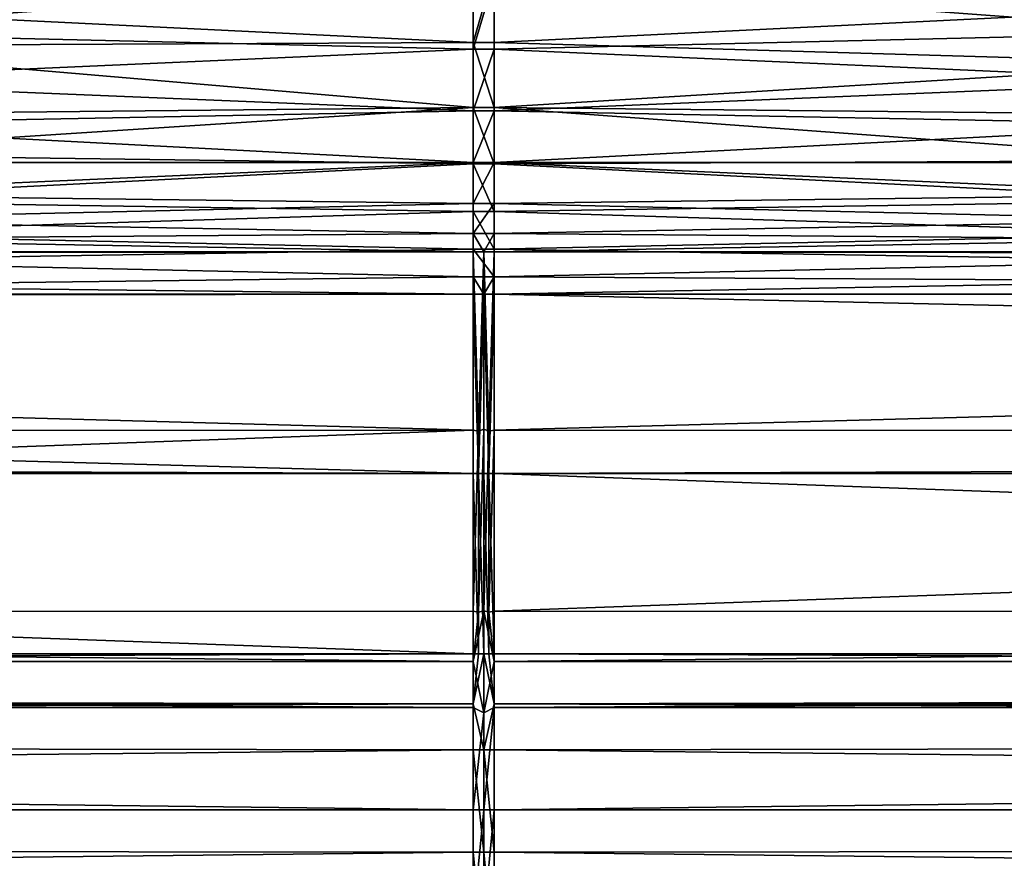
# Model space of a CAD drawing. Header units: metres. Extents: x -900 to 900, y -400 to 400.
# Tile 107 of 243: x -33 to 37, y -325 to -266. Entities that reach past the tile are written whole.
import ezdxf

# ---------------------------------------------------------------- set-up
doc = ezdxf.new("R2010")
doc.units = ezdxf.units.M

msp = doc.modelspace()

# ---------------------------------------------------------------- linework, layer by layer
at = {"layer": 'top'}
for points in [[(-0.734328, -267.186676, -481.179779), (-51.480598, -264.697327, -483.556458), (-0.734328, -262.081238, -485.792908)], [(-0.734328, -267.186676, -481.179779), (0.734328, -262.081238, -485.792908), (0.734328, -267.186676, -481.179779)], [(-0.734328, -267.186676, -481.179779), (-0.734328, -262.081238, -485.792908), (0.734328, -262.081238, -485.792908)], [(0.734328, -262.081238, -485.792908), (51.480598, -264.697327, -483.556458), (0.734328, -267.186676, -481.179779)], [(-0.734328, -267.659607, -476.267914), (-0.734328, -262.686035, -481.330536), (-51.480598, -266.473236, -477.588501)], [(-0.734328, -262.686035, -481.330536), (-51.480598, -262.686035, -481.330536), (-51.480598, -266.473236, -477.588501)], [(0.734328, -267.659607, -476.267914), (0.734328, -262.686035, -481.330536), (-0.734328, -267.659607, -476.267914)], [(0.734328, -262.686035, -481.330536), (-0.734328, -262.686035, -481.330536), (-0.734328, -267.659607, -476.267914)], [(51.480598, -262.686035, -481.330536), (0.734328, -262.686035, -481.330536), (51.480598, -266.473236, -477.588501)], [(0.734328, -262.686035, -481.330536), (0.734328, -267.659607, -476.267914), (51.480598, -266.473236, -477.588501)], [(-51.480598, -267.427307, -480.93576), (-51.480598, -264.697327, -483.556458), (-0.734328, -267.186676, -481.179779)], [(51.480598, -264.697327, -483.556458), (51.480598, -268.674866, -479.626343), (0.734328, -267.186676, -481.179779)], [(-0.734328, -267.659607, -476.267914), (-51.480598, -266.473236, -477.588501), (-51.480598, -269.911896, -473.523865)], [(51.480598, -266.473236, -477.588501), (0.734328, -267.659607, -476.267914), (51.480598, -269.911896, -473.523865)], [(-0.734328, -271.755768, -476.034912), (-51.480598, -267.427307, -480.93576), (-0.734328, -267.186676, -481.179779)], [(-0.734328, -271.755768, -476.034912), (-0.734328, -267.186676, -481.179779), (0.734328, -271.755768, -476.034912)], [(0.734328, -271.755768, -476.034912), (-0.734328, -267.186676, -481.179779), (0.734328, -267.186676, -481.179779)], [(0.734328, -267.186676, -481.179779), (51.480598, -268.674866, -479.626343), (0.734328, -271.755768, -476.034912)], [(-51.480598, -272.283295, -475.36142), (-51.480598, -267.427307, -480.93576), (-0.734328, -271.755768, -476.034912)], [(-0.734328, -271.997101, -470.650787), (-0.734328, -267.659607, -476.267914), (-51.480598, -269.911896, -473.523865)], [(0.734328, -271.997101, -470.650787), (0.734328, -267.659607, -476.267914), (-0.734328, -271.997101, -470.650787)], [(0.734328, -267.659607, -476.267914), (-0.734328, -267.659607, -476.267914), (-0.734328, -271.997101, -470.650787)], [(0.734328, -267.659607, -476.267914), (0.734328, -271.997101, -470.650787), (51.480598, -269.911896, -473.523865)], [(51.480598, -268.674866, -479.626343), (51.480598, -272.286377, -475.357422), (0.734328, -271.755768, -476.034912)], [(-0.734328, -271.997101, -470.650787), (-51.480598, -269.911896, -473.523865), (-51.480598, -272.974701, -469.169006)], [(51.480598, -269.911896, -473.523865), (0.734328, -271.997101, -470.650787), (51.480598, -272.974701, -469.169006)], [(-51.480598, -275.039917, -471.49823), (-0.734328, -271.755768, -476.034912), (-0.734328, -275.733459, -470.420227)], [(-51.480598, -275.039917, -471.49823), (-51.480598, -272.283295, -475.36142), (-0.734328, -271.755768, -476.034912)], [(-0.734328, -275.637238, -464.558502), (-0.734328, -271.997101, -470.650787), (-51.480598, -272.974701, -469.169006)], [(-0.734328, -275.733459, -470.420227), (-0.734328, -271.755768, -476.034912), (0.734328, -275.733459, -470.420227)], [(0.734328, -275.733459, -470.420227), (-0.734328, -271.755768, -476.034912), (0.734328, -271.755768, -476.034912)], [(0.734328, -275.637238, -464.558502), (0.734328, -271.997101, -470.650787), (-0.734328, -275.637238, -464.558502)], [(0.734328, -271.997101, -470.650787), (-0.734328, -271.997101, -470.650787), (-0.734328, -275.637238, -464.558502)], [(0.734328, -271.755768, -476.034912), (51.480598, -272.286377, -475.357422), (51.480598, -275.503113, -470.783661)], [(0.734328, -271.755768, -476.034912), (51.480598, -275.503113, -470.783661), (0.734328, -275.733459, -470.420227)], [(0.734328, -271.997101, -470.650787), (0.734328, -275.637238, -464.558502), (51.480598, -272.974701, -469.169006)], [(-0.734328, -275.637238, -464.558502), (-51.480598, -272.974701, -469.169006), (-51.480598, -275.637238, -464.558502)], [(51.480598, -272.974701, -469.169006), (0.734328, -275.637238, -464.558502), (51.480598, -275.637238, -464.558502)], [(-51.480598, -278.299469, -465.941437), (-51.480598, -275.039917, -471.49823), (-0.734328, -275.733459, -470.420227)], [(51.480598, -275.503113, -470.783661), (51.480598, -278.299469, -465.941437), (0.734328, -275.733459, -470.420227)], [(-0.734328, -278.528534, -458.07724), (-0.734328, -275.637238, -464.558502), (-51.480598, -277.878326, -459.729095)], [(-51.480598, -277.878326, -459.729095), (-0.734328, -275.637238, -464.558502), (-51.480598, -275.637238, -464.558502)], [(-51.480598, -278.299469, -465.941437), (-0.734328, -275.733459, -470.420227), (-0.734328, -279.071777, -464.403412)], [(0.734328, -278.528534, -458.07724), (0.734328, -275.637238, -464.558502), (-0.734328, -278.528534, -458.07724)], [(0.734328, -275.637238, -464.558502), (-0.734328, -275.637238, -464.558502), (-0.734328, -278.528534, -458.07724)], [(-0.734328, -279.071777, -464.403412), (-0.734328, -275.733459, -470.420227), (0.734328, -279.071777, -464.403412)], [(0.734328, -279.071777, -464.403412), (-0.734328, -275.733459, -470.420227), (0.734328, -275.733459, -470.420227)], [(0.734328, -275.637238, -464.558502), (51.480598, -277.878326, -459.729095), (51.480598, -275.637238, -464.558502)], [(0.734328, -275.637238, -464.558502), (0.734328, -278.528534, -458.07724), (51.480598, -277.878326, -459.729095)], [(0.734328, -275.733459, -470.420227), (51.480598, -278.299469, -465.941437), (0.734328, -279.071777, -464.403412)], [(-51.480598, -279.680145, -454.719208), (-0.734328, -278.528534, -458.07724), (-51.480598, -277.878326, -459.729095)], [(-51.480598, -280.656738, -460.860657), (-51.480598, -278.299469, -465.941437), (-0.734328, -279.071777, -464.403412)], [(0.734328, -278.528534, -458.07724), (51.480598, -279.680145, -454.719208), (51.480598, -277.878326, -459.729095)], [(51.480598, -278.299469, -465.941437), (51.480598, -280.653198, -460.869293), (0.734328, -279.071777, -464.403412)], [(-0.734328, -280.630096, -451.298645), (-0.734328, -278.528534, -458.07724), (-51.480598, -279.680145, -454.719208)], [(0.734328, -280.630096, -451.298645), (0.734328, -278.528534, -458.07724), (-0.734328, -280.630096, -451.298645)], [(0.734328, -278.528534, -458.07724), (-0.734328, -278.528534, -458.07724), (-0.734328, -280.630096, -451.298645)], [(0.734328, -278.528534, -458.07724), (0.734328, -280.630096, -451.298645), (51.480598, -279.680145, -454.719208)], [(-51.480598, -280.656738, -460.860657), (-0.734328, -279.071777, -464.403412), (-0.734328, -281.73056, -458.056976)], [(-51.480598, -281.028351, -449.568665), (-0.734328, -280.630096, -451.298645), (-51.480598, -279.680145, -454.719208)], [(-0.734328, -281.73056, -458.056976), (-0.734328, -279.071777, -464.403412), (0.734328, -281.73056, -458.056976)], [(0.734328, -281.73056, -458.056976), (-0.734328, -279.071777, -464.403412), (0.734328, -279.071777, -464.403412)], [(0.734328, -279.071777, -464.403412), (51.480598, -280.653198, -460.869293), (0.734328, -281.73056, -458.056976)], [(0.734328, -280.630096, -451.298645), (51.480598, -281.028351, -449.568665), (51.480598, -279.680145, -454.719208)], [(-0.734328, -281.912231, -444.318481), (-0.734328, -280.630096, -451.298645), (-51.480598, -281.028351, -449.568665)], [(-51.480598, -282.550995, -455.590149), (-51.480598, -280.656738, -460.860657), (-0.734328, -281.73056, -458.056976)], [(-51.480598, -281.912231, -444.318481), (-0.734328, -281.912231, -444.318481), (-51.480598, -281.028351, -449.568665)], [(0.734328, -280.630096, -451.298645), (-0.734328, -280.630096, -451.298645), (0, -281.912231, -444.318481)], [(0, -281.912231, -444.318481), (-0.734328, -280.630096, -451.298645), (-0.734328, -281.912231, -444.318481)], [(0.734328, -281.912231, -444.318481), (0.734328, -280.630096, -451.298645), (0, -281.912231, -444.318481)], [(0.734328, -280.630096, -451.298645), (0.734328, -281.912231, -444.318481), (51.480598, -281.028351, -449.568665)], [(51.480598, -280.653198, -460.869293), (51.480598, -282.545593, -455.607574), (0.734328, -281.73056, -458.056976)], [(0.734328, -281.912231, -444.318481), (51.480598, -281.912231, -444.318481), (51.480598, -281.028351, -449.568665)], [(-51.480598, -282.550995, -455.590149), (-0.734328, -281.73056, -458.056976), (-0.734328, -283.677734, -451.457367)], [(0.734328, -283.677734, -451.457367), (-0.734328, -283.677734, -451.457367), (-0.734328, -281.73056, -458.056976)], [(0.734328, -283.677734, -451.457367), (-0.734328, -281.73056, -458.056976), (0.734328, -281.73056, -458.056976)], [(0.734328, -281.73056, -458.056976), (51.480598, -282.545593, -455.607574), (0.734328, -283.677734, -451.457367)], [(-243.616119, -282.115753, -442.661072), (-436.16037, -282.526184, -439.318207), (-0.734328, -281.912231, -444.318481)], [(-0.734328, -281.912231, -444.318481), (-436.16037, -282.526184, -439.318207), (-0.734328, -294.453064, -341.548859)], [(-147.49588, -281.969604, -443.851196), (-243.616119, -282.115753, -442.661072), (-0.734328, -281.912231, -444.318481)], [(-85.230934, -281.919861, -444.2565), (-147.49588, -281.969604, -443.851196), (-0.734328, -281.912231, -444.318481)], [(-51.480598, -281.912231, -444.318481), (-85.230934, -281.919861, -444.2565), (-0.734328, -281.912231, -444.318481)], [(-0.367164, -294.524323, -341.557587), (0, -281.912231, -444.318481), (-0.734328, -281.912231, -444.318481)], [(-0.734328, -281.912231, -444.318481), (-0.734328, -294.453064, -341.548859), (-0.367164, -294.524323, -341.557587)], [(0, -294.387695, -341.540833), (0, -281.912231, -444.318481), (-0.367164, -294.524323, -341.557587)], [(0.734328, -281.912231, -444.318481), (0, -281.912231, -444.318481), (0.367164, -294.524323, -341.557587)], [(0.367164, -294.524323, -341.557587), (0, -281.912231, -444.318481), (0, -294.387695, -341.540833)], [(0.734328, -294.453064, -341.548859), (0.734328, -281.912231, -444.318481), (0.367164, -294.524323, -341.557587)], [(51.480598, -281.912231, -444.318481), (0.734328, -281.912231, -444.318481), (85.231079, -281.919861, -444.2565)], [(0.734328, -281.912231, -444.318481), (147.49588, -281.969604, -443.851196), (85.231079, -281.919861, -444.2565)], [(0.734328, -294.453064, -341.548859), (436.160767, -282.526215, -439.318207), (0.734328, -281.912231, -444.318481)], [(436.160767, -282.526215, -439.318207), (243.616089, -282.115753, -442.661072), (0.734328, -281.912231, -444.318481)], [(0.734328, -281.912231, -444.318481), (243.616089, -282.115753, -442.661072), (147.49588, -281.969604, -443.851196)], [(-436.16037, -282.526184, -439.318207), (-350.277679, -294.524323, -341.557617), (-0.734328, -294.453064, -341.548859)], [(-51.480598, -284.317719, -448.412659), (-51.480598, -282.550995, -455.590149), (-0.734328, -283.677734, -451.457367)], [(350.277679, -294.524323, -341.557617), (436.160767, -282.526215, -439.318207), (0.734328, -294.453064, -341.548859)], [(51.480598, -282.545593, -455.607574), (51.480598, -283.961578, -450.198181), (0.734328, -283.677734, -451.457367)], [(-51.480598, -284.317719, -448.412659), (-0.734328, -283.677734, -451.457367), (-0.734328, -284.889893, -444.684113)], [(0, -284.889893, -444.684113), (-0.734328, -283.677734, -451.457367), (0.734328, -283.677734, -451.457367)], [(0, -284.889893, -444.684113), (-0.734328, -284.889893, -444.684113), (-0.734328, -283.677734, -451.457367)], [(0.734328, -284.889893, -444.684113), (0, -284.889893, -444.684113), (0.734328, -283.677734, -451.457367)], [(0.734328, -283.677734, -451.457367), (51.480598, -283.961578, -450.198181), (0.734328, -284.889893, -444.684113)], [(-51.480598, -284.889893, -444.684113), (-51.480598, -284.317719, -448.412659), (-0.734328, -284.889893, -444.684113)], [(51.480598, -283.961578, -450.198181), (51.480598, -284.889893, -444.684113), (0.734328, -284.889893, -444.684113)], [(-243.830444, -285.09613, -443.004456), (-0.734328, -284.889893, -444.684113), (-436.16037, -285.503845, -439.683838)], [(-0.734328, -284.889893, -444.684113), (-0.734328, -297.508423, -341.914429), (-436.16037, -285.503845, -439.683838)], [(-243.830444, -285.09613, -443.004456), (-147.658585, -284.948761, -444.20462), (-0.734328, -284.889893, -444.684113)], [(-147.658585, -284.948761, -444.20462), (-99.57016, -284.905273, -444.558716), (-0.734328, -284.889893, -444.684113)], [(-0.734328, -284.889893, -444.684113), (-99.57016, -284.905273, -444.558716), (-51.480598, -284.889893, -444.684113)], [(-0.734328, -297.508423, -341.914429), (-0.734328, -284.889893, -444.684113), (-0.367164, -297.508423, -341.914429)], [(-0.734328, -284.889893, -444.684113), (0, -284.889893, -444.684113), (-0.367164, -297.508423, -341.914429)], [(-0.367164, -297.508423, -341.914429), (0, -284.889893, -444.684113), (0, -297.508423, -341.914429)], [(0, -297.508423, -341.914429), (0, -284.889893, -444.684113), (0.367164, -297.508423, -341.914429)], [(0.367164, -297.508423, -341.914429), (0, -284.889893, -444.684113), (0.734328, -284.889893, -444.684113)], [(0.734328, -284.889893, -444.684113), (0.734328, -297.508423, -341.914429), (0.367164, -297.508423, -341.914429)], [(0.734328, -297.508423, -341.914429), (0.734328, -284.889893, -444.684113), (490.553162, -295.787415, -355.930756)], [(0.734328, -284.889893, -444.684113), (51.480598, -284.889893, -444.684113), (490.553162, -295.787415, -355.930756)], [(-436.16037, -285.503845, -439.683838), (-0.734328, -297.508423, -341.914429), (-490.559723, -295.788666, -355.920624)], [(-350.277679, -307.274475, -238.791992), (-0.734328, -307.200958, -238.782623), (-0.734328, -294.453064, -341.548859)], [(-0.734328, -294.453064, -341.548859), (-350.277679, -294.524323, -341.557617), (-350.277679, -307.274475, -238.791992)], [(-0.734328, -294.453064, -341.548859), (-0.734328, -307.200958, -238.782623), (-0.367164, -294.524323, -341.557587)], [(-0.367164, -294.524323, -341.557587), (-0.734328, -307.200958, -238.782623), (-0.367164, -307.274475, -238.791977)], [(0, -307.178101, -238.779709), (0, -294.387695, -341.540833), (-0.367164, -307.274475, -238.791977)], [(-0.367164, -307.274475, -238.791977), (0, -294.387695, -341.540833), (-0.367164, -294.524323, -341.557587)], [(0.367164, -294.524323, -341.557587), (0, -294.387695, -341.540833), (0, -307.178101, -238.779709)], [(0.367164, -307.274475, -238.791977), (0.367164, -294.524323, -341.557587), (0, -307.178101, -238.779709)], [(0.734328, -307.200958, -238.782639), (0.734328, -294.453064, -341.548859), (0.367164, -307.274475, -238.791977)], [(0.734328, -294.453064, -341.548859), (0.367164, -294.524323, -341.557587), (0.367164, -307.274475, -238.791977)], [(0.734328, -307.200958, -238.782639), (350.277679, -294.524323, -341.557617), (0.734328, -294.453064, -341.548859)], [(350.277679, -307.274475, -238.791992), (350.277679, -294.524323, -341.557617), (0.734328, -307.200958, -238.782639)], [(-0.734328, -297.508423, -341.914429), (-350.277679, -297.508423, -341.914429), (-490.559723, -295.788666, -355.920624)], [(490.553162, -295.787415, -355.930756), (350.277679, -297.508423, -341.914429), (0.734328, -297.508423, -341.914429)], [(-0.734328, -297.508423, -341.914429), (-0.734328, -310.183228, -239.156265), (-350.277679, -297.508423, -341.914429)], [(-0.734328, -310.183228, -239.156265), (-350.277679, -310.183228, -239.156265), (-350.277679, -297.508423, -341.914429)], [(-0.734328, -310.183228, -239.156265), (-0.734328, -297.508423, -341.914429), (-0.367164, -310.183228, -239.156265)], [(-0.734328, -297.508423, -341.914429), (-0.367164, -297.508423, -341.914429), (-0.367164, -310.183228, -239.156265)], [(-0.367164, -310.183228, -239.156265), (-0.367164, -297.508423, -341.914429), (0, -310.183228, -239.156265)], [(-0.367164, -297.508423, -341.914429), (0, -297.508423, -341.914429), (0, -310.183228, -239.156265)], [(0, -310.183228, -239.156265), (0, -297.508423, -341.914429), (0.367164, -310.183228, -239.156265)], [(0.367164, -310.183228, -239.156265), (0, -297.508423, -341.914429), (0.367164, -297.508423, -341.914429)], [(0.734328, -297.508423, -341.914429), (0.734328, -310.183228, -239.156265), (0.367164, -297.508423, -341.914429)], [(0.367164, -297.508423, -341.914429), (0.734328, -310.183228, -239.156265), (0.367164, -310.183228, -239.156265)], [(350.277679, -297.508423, -341.914429), (350.277679, -310.183228, -239.156265), (0.734328, -297.508423, -341.914429)], [(0.734328, -297.508423, -341.914429), (350.277679, -310.183228, -239.156265), (0.734328, -310.183228, -239.156265)], [(-584.056824, -310.73349, -211.562149), (-0.734328, -310.733368, -211.562912), (-350.277679, -307.274475, -238.791992)], [(-0.734328, -310.733368, -211.562912), (-0.734328, -307.200958, -238.782623), (-350.277679, -307.274475, -238.791992)], [(0, -314.348022, -184.673401), (0, -307.178101, -238.779709), (-0.734328, -310.733368, -211.562912)], [(-0.734328, -310.733368, -211.562912), (0, -307.178101, -238.779709), (-0.367164, -307.274475, -238.791977)], [(-0.734328, -307.200958, -238.782623), (-0.734328, -310.733368, -211.562912), (-0.367164, -307.274475, -238.791977)], [(0.367164, -307.274475, -238.791977), (0, -307.178101, -238.779709), (0.734328, -310.733368, -211.562912)], [(0.734328, -310.733368, -211.562912), (0, -307.178101, -238.779709), (0, -314.348022, -184.673401)], [(0.734328, -307.200958, -238.782639), (0.367164, -307.274475, -238.791977), (0.734328, -310.733368, -211.562912)], [(0.734328, -310.733368, -211.562912), (350.277679, -307.274475, -238.791992), (0.734328, -307.200958, -238.782639)], [(584.056824, -310.73349, -211.562149), (350.277679, -307.274475, -238.791992), (0.734328, -310.733368, -211.562912)], [(-350.277679, -310.183228, -239.156265), (-0.734328, -310.183228, -239.156265), (-577.950684, -312.475922, -221.350586)], [(-577.950684, -312.475922, -221.350586), (-0.734328, -310.183228, -239.156265), (-0.734328, -313.707611, -211.955231)], [(-0.734328, -310.183228, -239.156265), (-0.367164, -310.183228, -239.156265), (-0.734328, -313.707611, -211.955231)], [(-0.367164, -310.183228, -239.156265), (0, -310.183228, -239.156265), (-0.734328, -313.707611, -211.955231)], [(-0.734328, -313.707611, -211.955231), (0, -310.183228, -239.156265), (0, -316.939209, -187.835022)], [(0, -316.939209, -187.835022), (0, -310.183228, -239.156265), (0.734328, -313.707611, -211.955231)], [(0.734328, -313.707611, -211.955231), (0, -310.183228, -239.156265), (0.367164, -310.183228, -239.156265)], [(0.734328, -310.183228, -239.156265), (0.734328, -313.707611, -211.955231), (0.367164, -310.183228, -239.156265)], [(350.277679, -310.183228, -239.156265), (577.946899, -312.475159, -221.356491), (0.734328, -310.183228, -239.156265)], [(0.734328, -310.183228, -239.156265), (577.946899, -312.475159, -221.356491), (0.734328, -313.707611, -211.955231)], [(-599.732178, -313.965576, -187.438156), (-0.734328, -313.965668, -187.437531), (-584.056824, -310.73349, -211.562149)], [(-0.734328, -313.965668, -187.437531), (-0.734328, -310.733368, -211.562912), (-584.056824, -310.73349, -211.562149)], [(-0.734328, -313.965668, -187.437531), (0, -314.348022, -184.673401), (-0.734328, -310.733368, -211.562912)], [(0.734328, -310.733368, -211.562912), (0, -314.348022, -184.673401), (0.734328, -313.965668, -187.437546)], [(0.734328, -313.965668, -187.437546), (584.056824, -310.73349, -211.562149), (0.734328, -310.733368, -211.562912)], [(599.732178, -313.965576, -187.438156), (584.056824, -310.73349, -211.562149), (0.734328, -313.965668, -187.437546)], [(-0.734328, -313.707611, -211.955231), (-584.056824, -313.707733, -211.954468), (-577.950684, -312.475922, -221.350586)], [(577.946899, -312.475159, -221.356491), (584.056824, -313.707733, -211.954468), (0.734328, -313.707611, -211.955231)], [(-633.088013, -321.170197, -136.149261), (-0.734328, -321.170319, -136.148376), (-599.732178, -313.965576, -187.438156)], [(-0.734328, -321.170319, -136.148376), (-0.734328, -313.965668, -187.437531), (-599.732178, -313.965576, -187.438156)], [(-0.734328, -316.939209, -187.835037), (-595.426453, -316.041077, -194.464172), (-0.734328, -313.707611, -211.955231)], [(-595.426453, -316.041077, -194.464172), (-584.056824, -313.707733, -211.954468), (-0.734328, -313.707611, -211.955231)], [(-0.734328, -313.707611, -211.955231), (0, -316.939209, -187.835022), (-0.734328, -316.939209, -187.835037)], [(0, -314.348022, -184.673401), (-0.734328, -313.965668, -187.437531), (-0.734328, -321.170319, -136.148376)], [(0, -321.171997, -136.149521), (0, -314.348022, -184.673401), (-0.734328, -321.170319, -136.148376)], [(0.734328, -316.939209, -187.835037), (0, -316.939209, -187.835022), (0.734328, -313.707611, -211.955231)], [(0, -314.348022, -184.673401), (0, -321.171997, -136.149521), (0.734328, -313.965668, -187.437546)], [(0.734328, -313.965668, -187.437546), (0, -321.171997, -136.149521), (0.734328, -321.170319, -136.148376)], [(0.734328, -313.707611, -211.955231), (584.056824, -313.707733, -211.954468), (595.423157, -316.040405, -194.469223)], [(0.734328, -313.707611, -211.955231), (595.423157, -316.040405, -194.469223), (0.734328, -316.939209, -187.835037)], [(633.088013, -321.170197, -136.149261), (599.732178, -313.965576, -187.438156), (0.734328, -321.170319, -136.148376)], [(0.734328, -321.170319, -136.148376), (599.732178, -313.965576, -187.438156), (0.734328, -313.965668, -187.437546)], [(-630.377197, -323.53772, -140.740814), (-595.426453, -316.041077, -194.464172), (-0.734328, -316.939209, -187.835037)], [(595.423157, -316.040405, -194.469223), (630.375, -323.537231, -140.744186), (0.734328, -316.939209, -187.835037)], [(-0.734328, -324.140137, -136.572845), (-630.377197, -323.53772, -140.740814), (-0.734328, -316.939209, -187.835037)], [(0, -316.939209, -187.835022), (0, -324.140137, -136.57283), (-0.734328, -316.939209, -187.835037)], [(-0.734328, -316.939209, -187.835037), (0, -324.140137, -136.57283), (-0.734328, -324.140137, -136.572845)], [(0.734328, -316.939209, -187.835037), (0.734328, -324.140137, -136.572845), (0, -316.939209, -187.835022)], [(0.734328, -324.140137, -136.572845), (0, -324.140137, -136.57283), (0, -316.939209, -187.835022)], [(0.734328, -316.939209, -187.835037), (630.375, -323.537231, -140.744186), (0.734328, -324.140137, -136.572845)], [(-666.448853, -328.81955, -84.922699), (-0.734328, -328.819641, -84.922089), (-633.088013, -321.170197, -136.149261)], [(-0.734328, -328.819641, -84.922089), (-0.734328, -321.170319, -136.148376), (-633.088013, -321.170197, -136.149261)], [(0, -321.171997, -136.149521), (-0.734328, -321.170319, -136.148376), (-0.734328, -328.819641, -84.922089)], [(0, -328.819763, -84.922737), (0, -321.171997, -136.149521), (-0.734328, -328.819641, -84.922089)], [(0, -321.171997, -136.149521), (0, -328.819763, -84.922737), (0.734328, -321.170319, -136.148376)], [(0.734328, -321.170319, -136.148376), (0, -328.819763, -84.922737), (0.734328, -328.819641, -84.922096)], [(666.448853, -328.81955, -84.922699), (633.088013, -321.170197, -136.149261), (0.734328, -328.819641, -84.922096)], [(0.734328, -328.819641, -84.922096), (633.088013, -321.170197, -136.149261), (0.734328, -321.170319, -136.148376)], [(-665.332031, -331.521759, -87.090416), (-630.377197, -323.53772, -140.740814), (-0.734328, -324.140137, -136.572845)], [(630.375, -323.537231, -140.744186), (665.330933, -331.521484, -87.092094), (0.734328, -324.140137, -136.572845)], [(-0.734328, -331.785187, -85.375465), (-665.332031, -331.521759, -87.090416), (-0.734328, -324.140137, -136.572845)], [(0, -324.140137, -136.57283), (0, -331.785187, -85.375465), (-0.734328, -324.140137, -136.572845)], [(-0.734328, -324.140137, -136.572845), (0, -331.785187, -85.375465), (-0.734328, -331.785187, -85.375465)], [(0.734328, -324.140137, -136.572845), (0.734328, -331.785187, -85.375465), (0, -324.140137, -136.57283)], [(0.734328, -331.785187, -85.375465), (0, -331.785187, -85.375465), (0, -324.140137, -136.57283)], [(0.734328, -324.140137, -136.572845), (665.330933, -331.521484, -87.092094), (0.734328, -331.785187, -85.375465)]]:
    msp.add_3dface(points, dxfattribs=at)

doc.saveas('drawing.dxf')
